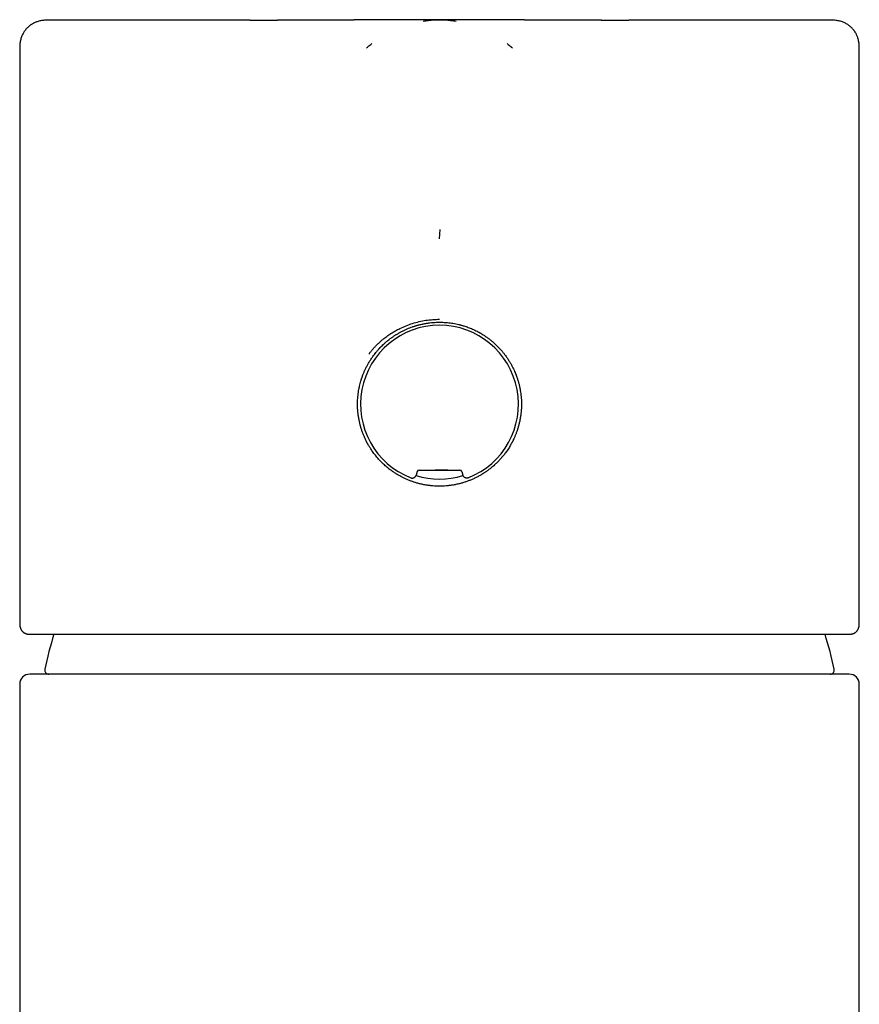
# Model space of a CAD drawing. Header units: millimetres. Extents: x 8 to 583, y 12 to 515.
# Tile 32 of 34: x 282 to 324, y 466 to 515. Entities that reach past the tile are written whole.
import ezdxf

# ---------------------------------------------------------------- set-up
doc = ezdxf.new("R2010")
doc.units = ezdxf.units.MM

msp = doc.modelspace()

# ---------------------------------------------------------------- linework, layer by layer
at = {"color": 7, "linetype": 'Continuous', "lineweight": 30}
for p, q in [((293.79, 514.818), (295.146, 514.818)), ((311.346, 514.818), (312.722, 514.818)), ((282.256, 513.318), (282.256, 484.643)), ((282.256, 513.318), (282.256, 513.318)), ((299.609, 513.428), (299.609, 513.427)), ((306.904, 513.427), (306.903, 513.428)), ((324.256, 484.643), (324.256, 513.318)), ((324.256, 513.318), (324.256, 513.318)), ((303.256, 503.88), (303.286, 504.347)), ((302.136, 492.238), (302.09, 492.065)), ((302.233, 492.312), (304.279, 492.312)), ((304.376, 492.238), (304.422, 492.065)), ((282.256, 484.64), (282.256, 484.643)), ((282.717, 484.112), (282.708, 484.112)), ((323.804, 484.112), (323.795, 484.112)), ((323.756, 482.112), (282.756, 482.112)), ((282.256, 481.612), (282.256, 322.112)), ((324.256, 322.112), (324.256, 481.612))]:
    msp.add_line(p, q, dxfattribs=at)
at = {"color": 7, "linetype": 'Continuous', "lineweight": 30, "flags": 128}
msp.add_lwpolyline([(303.042, 492.333), (303.256, 492.333), (303.516, 492.333), (303.665, 492.333)], dxfattribs=at)
at = {"color": 7, "linetype": 'Continuous', "lineweight": 30}
for centre, radius, start, end in [((303.256, 495.612), 3.95, 291.252, 248.748), ((303.256, 495.612), 3.75, 251.7933, 288.2068), ((303.256, 478.112), 20.196, 162.7172, 167.8752), ((303.256, 478.112), 20.196, 12.1248, 17.2838), ((282.756, 481.612), 0.5, 90, 180), ((283.706, 482.312), 0.2, 167.8752, 270), ((322.806, 482.312), 0.2, 270, 12.1248), ((323.756, 481.612), 0.5, 360, 90)]:
    msp.add_arc(centre, radius, start, end, dxfattribs=at)
for centre, major_axis in [((302.233, 492.212), (0.0609, -0.0794)), ((304.279, 492.212), (-0.0609, -0.0794))]:
    msp.add_ellipse(centre, major_axis=major_axis, ratio=0.999758, start_param=2.487211, end_param=3.795974, dxfattribs=at)
for points, knots in [([(283.757, 514.818), (283.723, 514.818), (283.653, 514.818), (283.549, 514.814), (283.446, 514.807), (283.349, 514.795), (283.259, 514.778), (283.175, 514.756), (283.1, 514.731), (283.035, 514.705), (282.978, 514.678), (282.927, 514.652), (282.881, 514.625), (282.84, 514.599), (282.803, 514.574), (282.768, 514.549), (282.733, 514.521), (282.695, 514.489), (282.655, 514.452), (282.613, 514.41), (282.57, 514.362), (282.526, 514.307), (282.483, 514.247), (282.441, 514.181), (282.401, 514.108), (282.364, 514.028), (282.332, 513.943), (282.305, 513.851), (282.284, 513.754), (282.269, 513.651), (282.261, 513.544), (282.256, 513.433), (282.256, 513.357), (282.256, 513.318)], [0, 0, 0, 0, 0.041499, 0.086217, 0.128594, 0.168641, 0.206431, 0.242073, 0.275559, 0.302983, 0.328597, 0.352355, 0.374222, 0.394172, 0.412183, 0.428878, 0.447238, 0.46765, 0.49012, 0.514636, 0.54114, 0.569612, 0.600027, 0.632346, 0.666516, 0.702469, 0.740114, 0.779323, 0.820029, 0.862386, 0.906502, 0.952398, 1, 1, 1, 1]), ([(293.79, 514.818), (293.664, 514.818), (293.41, 514.818), (293.037, 514.818), (292.669, 514.818), (292.306, 514.818), (291.951, 514.818), (291.603, 514.818), (291.262, 514.818), (290.927, 514.818), (290.596, 514.818), (290.269, 514.818), (289.948, 514.818), (289.633, 514.818), (289.326, 514.818), (289.026, 514.818), (288.733, 514.818), (288.448, 514.818), (288.17, 514.818), (287.9, 514.818), (287.639, 514.818), (287.384, 514.818), (287.139, 514.818), (286.903, 514.818), (286.676, 514.818), (286.456, 514.818), (286.244, 514.818), (286.038, 514.818), (285.839, 514.818), (285.65, 514.818), (285.469, 514.818), (285.297, 514.818), (285.134, 514.818), (284.981, 514.818), (284.836, 514.818), (284.7, 514.818), (284.573, 514.818), (284.456, 514.818), (284.347, 514.818), (284.249, 514.818), (284.159, 514.818), (284.079, 514.818), (284.006, 514.818), (283.943, 514.818), (283.888, 514.818), (283.843, 514.818), (283.807, 514.818), (283.78, 514.818), (283.763, 514.818), (283.756, 514.818), (283.757, 514.818), (283.757, 514.818)], [0, 0, 0, 0, 0.021031, 0.042036, 0.063025, 0.084009, 0.104998, 0.125628, 0.146283, 0.166972, 0.187627, 0.208649, 0.229626, 0.250569, 0.271488, 0.292394, 0.313297, 0.334209, 0.355035, 0.375836, 0.396622, 0.417403, 0.438189, 0.458618, 0.479072, 0.49956, 0.520008, 0.540821, 0.56159, 0.582327, 0.603042, 0.623744, 0.644445, 0.665153, 0.685767, 0.706357, 0.726935, 0.74751, 0.768092, 0.788323, 0.808579, 0.82887, 0.84911, 0.869713, 0.890275, 0.910807, 0.931318, 0.95182, 0.97232, 0.99283, 1, 1, 1, 1]), ([(311.352, 514.818), (311.327, 514.818), (311.279, 514.818), (311.211, 514.818), (311.15, 514.818), (311.096, 514.818), (311.049, 514.818), (311.01, 514.818), (310.978, 514.818), (310.953, 514.818), (310.932, 514.818), (310.911, 514.818), (310.89, 514.818), (310.867, 514.818), (310.834, 514.818), (310.792, 514.818), (310.742, 514.818), (310.696, 514.818), (310.651, 514.818), (310.609, 514.818), (310.57, 514.818), (310.53, 514.818), (310.487, 514.818), (310.44, 514.818), (310.392, 514.818), (310.346, 514.818), (310.302, 514.819), (310.26, 514.819), (310.218, 514.819), (310.178, 514.819), (310.142, 514.819), (310.108, 514.819), (310.075, 514.819), (310.038, 514.819), (309.999, 514.819), (309.957, 514.819), (309.917, 514.819), (309.88, 514.819), (309.847, 514.819), (309.815, 514.819), (309.783, 514.819), (309.749, 514.819), (309.711, 514.819), (309.671, 514.819), (309.62, 514.819), (309.562, 514.819), (309.499, 514.819), (309.44, 514.82), (309.383, 514.82), (309.322, 514.82), (309.245, 514.82), (309.152, 514.82), (309.049, 514.82), (308.95, 514.821), (308.855, 514.821), (308.762, 514.821), (308.686, 514.821), (308.627, 514.821), (308.586, 514.822), (308.545, 514.822), (308.505, 514.822), (308.459, 514.822), (308.416, 514.822), (308.377, 514.822), (308.349, 514.822), (308.325, 514.822), (308.302, 514.823), (308.278, 514.823), (308.252, 514.823), (308.226, 514.823), (308.202, 514.823), (308.182, 514.823), (308.164, 514.823), (308.148, 514.823), (308.131, 514.823), (308.111, 514.823), (308.087, 514.823), (308.06, 514.823), (308.034, 514.823), (308.012, 514.824), (307.994, 514.824), (307.976, 514.824), (307.956, 514.824), (307.933, 514.824), (307.905, 514.824), (307.876, 514.824), (307.848, 514.824), (307.821, 514.824), (307.796, 514.824), (307.773, 514.824), (307.752, 514.825), (307.731, 514.825), (307.707, 514.825), (307.68, 514.825), (307.655, 514.825), (307.632, 514.825), (307.609, 514.825), (307.581, 514.825), (307.551, 514.825), (307.52, 514.826), (307.493, 514.826), (307.471, 514.826), (307.451, 514.826), (307.431, 514.826), (307.408, 514.826), (307.381, 514.826), (307.355, 514.826), (307.33, 514.826), (307.31, 514.826), (307.291, 514.827), (307.273, 514.827), (307.254, 514.827), (307.233, 514.827), (307.211, 514.827), (307.191, 514.827), (307.173, 514.827), (307.157, 514.827), (307.136, 514.827), (307.107, 514.827), (307.075, 514.828), (307.046, 514.828), (307.021, 514.828), (307, 514.828), (306.98, 514.828), (306.958, 514.828), (306.934, 514.828), (306.907, 514.828), (306.879, 514.828), (306.852, 514.829), (306.825, 514.829), (306.796, 514.829), (306.769, 514.829), (306.747, 514.829), (306.729, 514.829), (306.711, 514.829), (306.69, 514.829), (306.666, 514.829), (306.642, 514.83), (306.621, 514.83), (306.602, 514.83), (306.584, 514.83), (306.556, 514.83), (306.52, 514.83), (306.473, 514.83), (306.422, 514.831), (306.37, 514.831), (306.318, 514.831), (306.265, 514.831), (306.221, 514.832), (306.186, 514.832), (306.161, 514.832), (306.134, 514.832), (306.105, 514.832), (306.078, 514.832), (306.055, 514.833), (306.031, 514.833), (306.004, 514.833), (305.977, 514.833), (305.953, 514.833), (305.924, 514.833), (305.888, 514.833), (305.846, 514.834), (305.804, 514.834), (305.763, 514.834), (305.721, 514.834), (305.68, 514.834), (305.639, 514.835), (305.596, 514.835), (305.552, 514.835), (305.51, 514.835), (305.464, 514.835), (305.416, 514.836), (305.365, 514.836), (305.315, 514.836), (305.264, 514.836), (305.21, 514.837), (305.156, 514.837), (305.092, 514.837), (305.018, 514.837), (304.928, 514.838), (304.835, 514.838), (304.757, 514.838), (304.697, 514.839), (304.656, 514.839), (304.619, 514.839), (304.587, 514.839), (304.557, 514.839), (304.527, 514.839), (304.493, 514.839), (304.451, 514.839), (304.402, 514.84), (304.348, 514.84), (304.288, 514.84), (304.227, 514.84), (304.169, 514.84), (304.116, 514.84), (304.063, 514.84), (304.012, 514.841), (303.964, 514.841), (303.921, 514.841), (303.881, 514.841), (303.838, 514.841), (303.786, 514.841), (303.721, 514.841), (303.646, 514.841), (303.569, 514.841), (303.49, 514.841), (303.414, 514.841), (303.337, 514.841), (303.243, 514.841), (303.135, 514.841), (303.014, 514.841), (302.898, 514.841), (302.805, 514.841), (302.734, 514.841), (302.686, 514.841), (302.643, 514.841), (302.606, 514.841), (302.576, 514.841), (302.546, 514.841), (302.513, 514.841), (302.472, 514.841), (302.425, 514.84), (302.371, 514.84), (302.315, 514.84), (302.257, 514.84), (302.197, 514.84), (302.133, 514.84), (302.064, 514.84), (301.992, 514.839), (301.921, 514.839), (301.852, 514.839), (301.788, 514.839), (301.73, 514.838), (301.678, 514.838), (301.637, 514.838), (301.606, 514.838), (301.583, 514.838), (301.559, 514.838), (301.532, 514.838), (301.5, 514.838), (301.468, 514.837), (301.436, 514.837), (301.399, 514.837), (301.358, 514.837), (301.315, 514.837), (301.281, 514.837), (301.255, 514.837), (301.232, 514.836), (301.206, 514.836), (301.17, 514.836), (301.127, 514.836), (301.081, 514.836), (301.04, 514.836), (301.003, 514.835), (300.968, 514.835), (300.931, 514.835), (300.889, 514.835), (300.845, 514.835), (300.801, 514.834), (300.757, 514.834), (300.715, 514.834), (300.679, 514.834), (300.648, 514.834), (300.62, 514.834), (300.592, 514.833), (300.567, 514.833), (300.542, 514.833), (300.515, 514.833), (300.487, 514.833), (300.46, 514.833), (300.436, 514.833), (300.41, 514.832), (300.382, 514.832), (300.353, 514.832), (300.326, 514.832), (300.301, 514.832), (300.275, 514.832), (300.245, 514.832), (300.218, 514.832), (300.196, 514.831), (300.178, 514.831), (300.158, 514.831), (300.135, 514.831), (300.11, 514.831), (300.085, 514.831), (300.06, 514.831), (300.032, 514.831), (299.999, 514.83), (299.964, 514.83), (299.93, 514.83), (299.899, 514.83), (299.868, 514.83), (299.838, 514.83), (299.808, 514.829), (299.781, 514.829), (299.757, 514.829), (299.733, 514.829), (299.706, 514.829), (299.681, 514.829), (299.66, 514.829), (299.644, 514.829), (299.63, 514.829), (299.612, 514.828), (299.59, 514.828), (299.564, 514.828), (299.537, 514.828), (299.511, 514.828), (299.488, 514.828), (299.465, 514.828), (299.442, 514.828), (299.415, 514.828), (299.39, 514.827), (299.368, 514.827), (299.35, 514.827), (299.331, 514.827), (299.307, 514.827), (299.28, 514.827), (299.254, 514.827), (299.228, 514.827), (299.204, 514.827), (299.179, 514.826), (299.155, 514.826), (299.128, 514.826), (299.099, 514.826), (299.071, 514.826), (299.048, 514.826), (299.026, 514.826), (299.002, 514.826), (298.976, 514.826), (298.952, 514.825), (298.932, 514.825), (298.913, 514.825), (298.891, 514.825), (298.866, 514.825), (298.839, 514.825), (298.813, 514.825), (298.79, 514.825), (298.769, 514.825), (298.748, 514.825), (298.725, 514.825), (298.7, 514.824), (298.676, 514.824), (298.655, 514.824), (298.638, 514.824), (298.618, 514.824), (298.592, 514.824), (298.56, 514.824), (298.527, 514.824), (298.497, 514.824), (298.472, 514.824), (298.448, 514.823), (298.422, 514.823), (298.394, 514.823), (298.367, 514.823), (298.344, 514.823), (298.322, 514.823), (298.303, 514.823), (298.282, 514.823), (298.257, 514.823), (298.228, 514.823), (298.199, 514.823), (298.174, 514.822), (298.153, 514.822), (298.134, 514.822), (298.114, 514.822), (298.09, 514.822), (298.061, 514.822), (298.03, 514.822), (298, 514.822), (297.962, 514.822), (297.914, 514.822), (297.851, 514.821), (297.781, 514.821), (297.707, 514.821), (297.638, 514.821), (297.574, 514.821), (297.515, 514.821), (297.455, 514.82), (297.396, 514.82), (297.333, 514.82), (297.27, 514.82), (297.205, 514.82), (297.142, 514.82), (297.081, 514.82), (297.023, 514.82), (296.97, 514.819), (296.924, 514.819), (296.883, 514.819), (296.844, 514.819), (296.803, 514.819), (296.759, 514.819), (296.714, 514.819), (296.672, 514.819), (296.634, 514.819), (296.6, 514.819), (296.566, 514.819), (296.533, 514.819), (296.498, 514.819), (296.462, 514.819), (296.423, 514.819), (296.374, 514.819), (296.317, 514.819), (296.256, 514.819), (296.2, 514.819), (296.153, 514.818), (296.107, 514.818), (296.061, 514.818), (296.011, 514.818), (295.962, 514.818), (295.916, 514.818), (295.869, 514.818), (295.82, 514.818), (295.764, 514.818), (295.709, 514.818), (295.654, 514.818), (295.611, 514.818), (295.58, 514.818), (295.558, 514.818), (295.532, 514.818), (295.5, 514.818), (295.459, 514.818), (295.41, 514.818), (295.354, 514.818), (295.291, 514.818), (295.22, 514.818), (295.171, 514.818), (295.146, 514.818)], [0, 0, 0, 0, 0.005139, 0.009763, 0.013875, 0.017477, 0.020571, 0.02316, 0.025249, 0.026727, 0.027965, 0.02926, 0.030618, 0.032039, 0.033522, 0.036838, 0.039949, 0.042796, 0.045551, 0.048293, 0.050619, 0.052996, 0.055642, 0.058685, 0.061788, 0.064776, 0.067288, 0.069952, 0.072625, 0.075208, 0.077416, 0.079333, 0.081453, 0.083682, 0.086139, 0.088827, 0.091436, 0.093636, 0.095756, 0.097666, 0.099585, 0.101627, 0.104061, 0.106599, 0.109129, 0.113582, 0.117439, 0.120959, 0.124485, 0.12811, 0.132351, 0.138891, 0.145317, 0.151562, 0.157296, 0.163041, 0.168852, 0.17143, 0.174022, 0.176615, 0.179039, 0.181548, 0.185096, 0.187093, 0.18876, 0.190229, 0.191621, 0.193003, 0.194678, 0.196392, 0.197891, 0.199093, 0.200189, 0.201208, 0.202172, 0.203368, 0.204882, 0.206653, 0.208344, 0.20965, 0.210705, 0.211821, 0.213012, 0.214419, 0.216127, 0.218066, 0.219831, 0.221359, 0.223029, 0.224488, 0.225772, 0.226889, 0.228406, 0.230247, 0.231835, 0.23305, 0.234476, 0.236225, 0.238155, 0.240097, 0.241843, 0.243246, 0.244203, 0.245444, 0.246966, 0.248535, 0.250384, 0.251877, 0.253111, 0.254243, 0.255275, 0.256479, 0.257727, 0.259201, 0.260516, 0.261574, 0.262433, 0.263533, 0.265522, 0.26771, 0.269505, 0.270914, 0.272192, 0.273445, 0.274717, 0.27618, 0.278002, 0.279682, 0.281222, 0.28306, 0.284779, 0.286541, 0.287931, 0.288938, 0.289896, 0.291203, 0.292813, 0.294325, 0.295647, 0.296783, 0.297863, 0.298961, 0.301825, 0.304573, 0.307691, 0.311157, 0.314175, 0.317338, 0.320917, 0.322281, 0.323711, 0.325479, 0.327413, 0.329034, 0.330351, 0.331752, 0.333446, 0.335225, 0.336709, 0.337924, 0.340482, 0.343425, 0.345603, 0.348136, 0.35094, 0.353275, 0.355678, 0.358419, 0.361087, 0.363645, 0.36617, 0.369357, 0.372458, 0.375432, 0.37846, 0.381817, 0.385205, 0.388289, 0.393359, 0.398793, 0.404517, 0.410326, 0.412921, 0.41545, 0.417705, 0.419669, 0.421346, 0.423043, 0.425037, 0.427607, 0.430543, 0.433843, 0.437508, 0.441274, 0.44477, 0.447995, 0.450948, 0.454279, 0.457194, 0.459789, 0.462099, 0.464325, 0.467617, 0.471498, 0.475967, 0.481025, 0.485412, 0.490115, 0.494769, 0.4993, 0.506938, 0.514214, 0.521136, 0.52771, 0.530962, 0.533875, 0.536432, 0.538632, 0.540475, 0.541993, 0.544007, 0.546427, 0.549254, 0.552492, 0.556186, 0.559446, 0.563025, 0.566925, 0.57115, 0.575448, 0.579869, 0.584074, 0.587944, 0.591476, 0.594657, 0.597385, 0.59892, 0.600241, 0.601541, 0.603355, 0.605163, 0.607208, 0.609174, 0.611041, 0.613977, 0.616611, 0.618913, 0.620113, 0.621422, 0.623026, 0.624925, 0.627973, 0.630781, 0.633288, 0.635493, 0.637518, 0.639701, 0.642212, 0.645164, 0.647655, 0.650314, 0.653168, 0.655371, 0.656911, 0.658798, 0.660597, 0.662053, 0.663411, 0.665075, 0.666995, 0.668666, 0.67001, 0.671466, 0.673278, 0.675233, 0.676861, 0.678213, 0.679802, 0.681767, 0.683611, 0.684894, 0.685743, 0.686942, 0.688509, 0.69013, 0.691529, 0.693042, 0.694693, 0.696707, 0.699129, 0.701156, 0.703054, 0.704934, 0.706809, 0.70867, 0.710498, 0.711723, 0.713187, 0.714892, 0.716599, 0.71792, 0.718689, 0.719538, 0.720648, 0.722021, 0.723479, 0.725485, 0.72704, 0.728401, 0.729747, 0.731139, 0.732813, 0.734648, 0.735845, 0.736811, 0.737958, 0.73945, 0.741246, 0.742925, 0.744379, 0.745962, 0.747439, 0.748891, 0.750518, 0.752459, 0.754264, 0.755642, 0.756792, 0.7583, 0.760085, 0.761611, 0.762785, 0.763824, 0.765089, 0.766833, 0.768549, 0.77014, 0.771569, 0.772813, 0.774109, 0.775467, 0.777122, 0.778691, 0.779959, 0.780937, 0.781931, 0.783732, 0.785766, 0.787859, 0.789794, 0.791346, 0.792613, 0.794228, 0.796102, 0.797793, 0.799238, 0.800526, 0.801713, 0.802886, 0.804421, 0.806361, 0.808253, 0.809792, 0.811022, 0.812177, 0.81338, 0.814773, 0.816593, 0.818718, 0.820604, 0.822193, 0.825723, 0.829479, 0.834046, 0.838717, 0.843189, 0.846937, 0.850635, 0.854307, 0.857966, 0.861755, 0.865947, 0.869837, 0.873752, 0.877714, 0.881281, 0.884483, 0.887635, 0.889804, 0.892192, 0.894826, 0.897604, 0.900392, 0.903128, 0.905437, 0.907516, 0.909573, 0.911667, 0.913806, 0.916006, 0.918368, 0.921113, 0.925163, 0.929089, 0.932538, 0.93548, 0.938022, 0.940991, 0.944129, 0.947326, 0.950233, 0.952707, 0.956151, 0.959451, 0.963153, 0.966523, 0.96984, 0.971124, 0.972438, 0.97404, 0.975985, 0.978748, 0.982004, 0.985754, 0.990002, 0.994749, 1, 1, 1, 1]), ([(303.256, 514.821), (303.164, 514.819), (302.978, 514.816), (302.705, 514.795), (302.525, 514.77), (302.439, 514.758)], [0, 0, 0, 0, 0.336641, 0.680114, 1, 1, 1, 1]), ([(304.088, 514.756), (303.997, 514.769), (303.812, 514.795), (303.534, 514.816), (303.348, 514.819), (303.256, 514.821)], [0, 0, 0, 0, 0.332036, 0.669374, 1, 1, 1, 1]), ([(322.755, 514.818), (322.755, 514.818), (322.756, 514.818), (322.75, 514.818), (322.737, 514.818), (322.716, 514.818), (322.687, 514.818), (322.651, 514.818), (322.607, 514.818), (322.556, 514.818), (322.497, 514.818), (322.432, 514.818), (322.359, 514.818), (322.279, 514.818), (322.192, 514.818), (322.099, 514.818), (321.999, 514.818), (321.893, 514.818), (321.779, 514.818), (321.657, 514.818), (321.528, 514.818), (321.393, 514.818), (321.25, 514.818), (321.101, 514.818), (320.945, 514.818), (320.783, 514.818), (320.614, 514.818), (320.439, 514.818), (320.258, 514.818), (320.071, 514.818), (319.878, 514.818), (319.681, 514.818), (319.478, 514.818), (319.27, 514.818), (319.043, 514.818), (318.797, 514.818), (318.529, 514.818), (318.253, 514.818), (317.97, 514.818), (317.68, 514.818), (317.397, 514.818), (317.124, 514.818), (316.86, 514.818), (316.592, 514.818), (316.318, 514.818), (316.041, 514.818), (315.761, 514.818), (315.478, 514.818), (315.191, 514.818), (314.882, 514.818), (314.55, 514.818), (314.195, 514.818), (313.835, 514.818), (313.469, 514.818), (313.099, 514.818), (312.848, 514.818), (312.722, 514.818)], [0, 0, 0, 0, 0.005541, 0.024071, 0.042571, 0.061048, 0.079508, 0.09796, 0.11641, 0.134865, 0.153233, 0.17158, 0.189913, 0.208239, 0.226566, 0.244571, 0.26259, 0.280629, 0.298633, 0.316965, 0.335265, 0.353538, 0.371793, 0.390037, 0.408275, 0.426517, 0.444661, 0.46279, 0.480911, 0.49903, 0.517155, 0.534967, 0.552796, 0.57065, 0.588433, 0.609561, 0.630654, 0.651724, 0.672781, 0.693835, 0.714898, 0.732804, 0.750704, 0.768605, 0.786514, 0.804437, 0.82206, 0.839709, 0.857391, 0.874937, 0.895794, 0.916632, 0.937462, 0.958293, 0.979136, 1, 1, 1, 1]), ([(324.256, 513.318), (324.256, 513.356), (324.256, 513.431), (324.252, 513.54), (324.244, 513.643), (324.23, 513.739), (324.212, 513.83), (324.19, 513.914), (324.164, 513.988), (324.137, 514.053), (324.11, 514.109), (324.082, 514.16), (324.055, 514.206), (324.029, 514.247), (324.003, 514.283), (323.978, 514.318), (323.949, 514.353), (323.917, 514.391), (323.879, 514.43), (323.836, 514.472), (323.788, 514.514), (323.733, 514.557), (323.673, 514.6), (323.606, 514.641), (323.532, 514.68), (323.452, 514.715), (323.366, 514.747), (323.275, 514.773), (323.177, 514.793), (323.075, 514.806), (322.968, 514.814), (322.861, 514.818), (322.789, 514.818), (322.755, 514.818)], [0, 0, 0, 0, 0.046986, 0.091719, 0.134119, 0.174195, 0.212019, 0.247697, 0.281216, 0.308668, 0.334306, 0.358087, 0.379976, 0.399943, 0.41797, 0.434672, 0.453032, 0.473443, 0.495909, 0.520416, 0.546905, 0.575355, 0.605742, 0.638027, 0.672159, 0.708068, 0.745667, 0.784827, 0.825485, 0.867798, 0.911877, 0.957744, 1, 1, 1, 1]), ([(299.609, 513.428), (299.662, 513.475), (299.746, 513.549), (299.834, 513.618), (299.867, 513.643)], [0, 0, 0, 0, 0.635058, 1, 1, 1, 1]), ([(306.646, 513.643), (306.678, 513.618), (306.766, 513.549), (306.85, 513.475), (306.903, 513.428)], [0, 0, 0, 0, 0.3649765, 1, 1, 1, 1]), ([(299.726, 498.115), (299.757, 498.156), (299.82, 498.241), (299.922, 498.365), (300.033, 498.49), (300.154, 498.613), (300.284, 498.735), (300.438, 498.868), (300.619, 499.008), (300.828, 499.15), (301.047, 499.283), (301.3, 499.415), (301.587, 499.541), (301.908, 499.655), (302.239, 499.745), (302.576, 499.81), (302.916, 499.851), (303.143, 499.856), (303.256, 499.858)], [0, 0, 0, 0, 0.037843, 0.077172, 0.117963, 0.160199, 0.203863, 0.248945, 0.310157, 0.372374, 0.435558, 0.499717, 0.582979, 0.666505, 0.750721, 0.834568, 0.917382, 1, 1, 1, 1]), ([(299.923, 497.999), (299.947, 498.032), (299.997, 498.1), (300.076, 498.2), (300.161, 498.302), (300.248, 498.399), (300.337, 498.491), (300.402, 498.555), (300.445, 498.596), (300.463, 498.613), (300.482, 498.63), (300.5, 498.648), (300.519, 498.665), (300.539, 498.682), (300.558, 498.699), (300.592, 498.729), (300.644, 498.772), (300.716, 498.831), (300.785, 498.884), (300.848, 498.93), (300.902, 498.969), (300.957, 499.006), (301.01, 499.042), (301.06, 499.074), (301.112, 499.106), (301.164, 499.138), (301.216, 499.168), (301.269, 499.198), (301.323, 499.227), (301.402, 499.269), (301.508, 499.321), (301.64, 499.381), (301.77, 499.434), (301.872, 499.472), (301.948, 499.498), (301.997, 499.514), (302.046, 499.529), (302.094, 499.544), (302.142, 499.558), (302.19, 499.571), (302.237, 499.583), (302.322, 499.604), (302.445, 499.632), (302.608, 499.661), (302.771, 499.684), (302.933, 499.7), (303.095, 499.71), (303.202, 499.711), (303.256, 499.712)], [0, 0, 0, 0, 0.031746, 0.064543, 0.098393, 0.133297, 0.164887, 0.197295, 0.203757, 0.210251, 0.216777, 0.223334, 0.229923, 0.236544, 0.243196, 0.24988, 0.27159, 0.2956, 0.321913, 0.338497, 0.35588, 0.374064, 0.389537, 0.405243, 0.420949, 0.436657, 0.452366, 0.468077, 0.483788, 0.499501, 0.537901, 0.575186, 0.61136, 0.646424, 0.659897, 0.673199, 0.68633, 0.699291, 0.712081, 0.724702, 0.737152, 0.749433, 0.792109, 0.834397, 0.876313, 0.917873, 0.959096, 1, 1, 1, 1]), ([(303.256, 499.712), (303.264, 499.712), (303.279, 499.712), (303.302, 499.711), (303.324, 499.711), (303.347, 499.711), (303.37, 499.71), (303.394, 499.709), (303.452, 499.707), (303.543, 499.702), (303.665, 499.692), (303.793, 499.677), (303.931, 499.657), (304.078, 499.629), (304.183, 499.606), (304.245, 499.591), (304.263, 499.586), (304.282, 499.581), (304.3, 499.576), (304.32, 499.571), (304.339, 499.566), (304.371, 499.557), (304.415, 499.545), (304.488, 499.523), (304.58, 499.493), (304.689, 499.454), (304.797, 499.412), (304.906, 499.366), (305.019, 499.314), (305.106, 499.271), (305.167, 499.239), (305.201, 499.221), (305.234, 499.203), (305.267, 499.185), (305.3, 499.166), (305.333, 499.147), (305.366, 499.128), (305.421, 499.094), (305.499, 499.045), (305.604, 498.974), (305.713, 498.895), (305.825, 498.808), (305.923, 498.727), (306.007, 498.652), (306.079, 498.586), (306.147, 498.52), (306.213, 498.453), (306.276, 498.385), (306.348, 498.305), (306.427, 498.212), (306.511, 498.106), (306.564, 498.034), (306.59, 497.998)], [0, 0, 0, 0, 0.005763, 0.011556, 0.017375, 0.023218, 0.029087, 0.034981, 0.040901, 0.073914, 0.10405, 0.134814, 0.172265, 0.210625, 0.249905, 0.254676, 0.25952, 0.264442, 0.26944, 0.274516, 0.279669, 0.284898, 0.299678, 0.315041, 0.343926, 0.374676, 0.403708, 0.434228, 0.466236, 0.499735, 0.50955, 0.519365, 0.529179, 0.538995, 0.54881, 0.558627, 0.568443, 0.57826, 0.609116, 0.639852, 0.676368, 0.713001, 0.749752, 0.77512, 0.800071, 0.824608, 0.84873, 0.872438, 0.895733, 0.931504, 0.966259, 1, 1, 1, 1]), ([(303.256, 491.512), (303.2, 491.512), (303.086, 491.514), (302.915, 491.525), (302.74, 491.543), (302.563, 491.569), (302.384, 491.604), (302.214, 491.645), (302.052, 491.691), (301.899, 491.742), (301.746, 491.799), (301.599, 491.86), (301.459, 491.925), (301.332, 491.991), (301.245, 492.039), (301.198, 492.066), (301.185, 492.073), (301.172, 492.081), (301.159, 492.089), (301.146, 492.097), (301.133, 492.104), (301.106, 492.121), (301.064, 492.147), (301.003, 492.186), (300.937, 492.23), (300.864, 492.281), (300.786, 492.339), (300.706, 492.401), (300.625, 492.467), (300.544, 492.536), (300.478, 492.596), (300.428, 492.643), (300.394, 492.676), (300.359, 492.71), (300.324, 492.745), (300.289, 492.782), (300.236, 492.838), (300.168, 492.914), (300.087, 493.01), (300.012, 493.104), (299.943, 493.196), (299.88, 493.285), (299.824, 493.368), (299.775, 493.445), (299.732, 493.516), (299.689, 493.59), (299.658, 493.645), (299.639, 493.681), (299.633, 493.692), (299.628, 493.703), (299.622, 493.713), (299.617, 493.723), (299.587, 493.782), (299.535, 493.888), (299.466, 494.045), (299.405, 494.202), (299.351, 494.36), (299.303, 494.519), (299.263, 494.677), (299.227, 494.843), (299.198, 495.018), (299.175, 495.2), (299.161, 495.38), (299.155, 495.558), (299.157, 495.733), (299.165, 495.899), (299.179, 496.057), (299.199, 496.207), (299.224, 496.36), (299.254, 496.508), (299.289, 496.651), (299.318, 496.754), (299.339, 496.823), (299.351, 496.86), (299.362, 496.896), (299.374, 496.932), (299.387, 496.968), (299.412, 497.038), (299.452, 497.142), (299.51, 497.281), (299.577, 497.423), (299.65, 497.566), (299.733, 497.71), (299.823, 497.856), (299.889, 497.951), (299.923, 497.999)], [0, 0, 0, 0, 0.018713, 0.037804, 0.057272, 0.077121, 0.097351, 0.117965, 0.135577, 0.153462, 0.171619, 0.19005, 0.206496, 0.223155, 0.237991, 0.239666, 0.241344, 0.243024, 0.244706, 0.24639, 0.248076, 0.249764, 0.256805, 0.264798, 0.273746, 0.283646, 0.2945, 0.306307, 0.317486, 0.329403, 0.342058, 0.347232, 0.35252, 0.357922, 0.363437, 0.369067, 0.374811, 0.389404, 0.403396, 0.416789, 0.429581, 0.441773, 0.453365, 0.463069, 0.472308, 0.481083, 0.491954, 0.493318, 0.494668, 0.496004, 0.497326, 0.498634, 0.499928, 0.519179, 0.538208, 0.557013, 0.575597, 0.59396, 0.612103, 0.630026, 0.650662, 0.671001, 0.691048, 0.710802, 0.730267, 0.749444, 0.766019, 0.782894, 0.80007, 0.817547, 0.833178, 0.849045, 0.85324, 0.85745, 0.861677, 0.865921, 0.87018, 0.874456, 0.890677, 0.907469, 0.924831, 0.942765, 0.961271, 0.980349, 1, 1, 1, 1]), ([(306.59, 497.998), (306.623, 497.951), (306.687, 497.858), (306.776, 497.716), (306.857, 497.575), (306.926, 497.441), (306.987, 497.313), (307.027, 497.222), (307.052, 497.161), (307.065, 497.13), (307.077, 497.099), (307.089, 497.069), (307.1, 497.038), (307.127, 496.965), (307.166, 496.848), (307.213, 496.688), (307.253, 496.529), (307.286, 496.372), (307.312, 496.217), (307.332, 496.064), (307.347, 495.905), (307.355, 495.738), (307.357, 495.561), (307.351, 495.382), (307.337, 495.201), (307.314, 495.019), (307.285, 494.845), (307.25, 494.68), (307.211, 494.525), (307.165, 494.37), (307.114, 494.221), (307.06, 494.079), (307.005, 493.95), (306.964, 493.861), (306.94, 493.812), (306.932, 493.797), (306.925, 493.781), (306.917, 493.766), (306.909, 493.751), (306.89, 493.712), (306.856, 493.649), (306.806, 493.559), (306.75, 493.465), (306.686, 493.365), (306.623, 493.271), (306.56, 493.183), (306.499, 493.103), (306.448, 493.038), (306.407, 492.989), (306.38, 492.956), (306.351, 492.923), (306.322, 492.889), (306.292, 492.856), (306.239, 492.798), (306.163, 492.719), (306.065, 492.624), (305.97, 492.538), (305.879, 492.46), (305.792, 492.389), (305.713, 492.329), (305.641, 492.277), (305.578, 492.232), (305.525, 492.196), (305.481, 492.168), (305.455, 492.152), (305.439, 492.141), (305.432, 492.137), (305.425, 492.132), (305.418, 492.128), (305.411, 492.124), (305.404, 492.119), (305.349, 492.086), (305.245, 492.025), (305.089, 491.943), (304.933, 491.869), (304.776, 491.803), (304.619, 491.744), (304.463, 491.692), (304.298, 491.645), (304.126, 491.604), (303.947, 491.569), (303.771, 491.543), (303.596, 491.525), (303.425, 491.514), (303.312, 491.512), (303.256, 491.512)], [0, 0, 0, 0, 0.019209, 0.037865, 0.055969, 0.073521, 0.088511, 0.103073, 0.106817, 0.110532, 0.114217, 0.117873, 0.121499, 0.125097, 0.143994, 0.16253, 0.180705, 0.19852, 0.215976, 0.233075, 0.249817, 0.269169, 0.288784, 0.308666, 0.328816, 0.349236, 0.369927, 0.387519, 0.405304, 0.423284, 0.44146, 0.457617, 0.473926, 0.488405, 0.49031, 0.492217, 0.494126, 0.496037, 0.49795, 0.499865, 0.510451, 0.52189, 0.534184, 0.547332, 0.561334, 0.572145, 0.583415, 0.595145, 0.599879, 0.604684, 0.60956, 0.614507, 0.619525, 0.624614, 0.640812, 0.656077, 0.670409, 0.683807, 0.696271, 0.707802, 0.717176, 0.725828, 0.733757, 0.738594, 0.743116, 0.744088, 0.745044, 0.745984, 0.746908, 0.747817, 0.748709, 0.749586, 0.769442, 0.788993, 0.808238, 0.827179, 0.845816, 0.864149, 0.88218, 0.902835, 0.92308, 0.942918, 0.962349, 0.981376, 1, 1, 1, 1]), ([(301.824, 491.93), (301.835, 491.927), (301.856, 491.92), (301.89, 491.916), (301.924, 491.918), (301.957, 491.925), (301.988, 491.938), (302.017, 491.956), (302.042, 491.978), (302.063, 492.004), (302.08, 492.033), (302.087, 492.054), (302.09, 492.065)], [0, 0, 0, 0, 0.100422, 0.200845, 0.301268, 0.401691, 0.502094, 0.602497, 0.702888, 0.803279, 0.90164, 1, 1, 1, 1]), ([(304.688, 491.93), (304.677, 491.927), (304.656, 491.92), (304.622, 491.916), (304.588, 491.918), (304.555, 491.925), (304.524, 491.938), (304.495, 491.956), (304.47, 491.978), (304.449, 492.004), (304.432, 492.033), (304.426, 492.054), (304.422, 492.065)], [0, 0, 0, 0, 0.1004224, 0.2008446, 0.301268, 0.4016914, 0.5020942, 0.6024971, 0.7028882, 0.8032794, 0.9016396, 1, 1, 1, 1]), ([(282.256, 484.64), (282.256, 484.635), (282.256, 484.625), (282.257, 484.61), (282.257, 484.596), (282.258, 484.585), (282.259, 484.574), (282.26, 484.562), (282.261, 484.55), (282.262, 484.54), (282.264, 484.529), (282.266, 484.517), (282.268, 484.502), (282.271, 484.487), (282.274, 484.474), (282.277, 484.463), (282.28, 484.452), (282.283, 484.441), (282.288, 484.428), (282.293, 484.413), (282.298, 484.399), (282.304, 484.385), (282.311, 484.371), (282.32, 484.352), (282.332, 484.331), (282.346, 484.308), (282.362, 484.287), (282.377, 484.268), (282.392, 484.251), (282.407, 484.237), (282.422, 484.222), (282.438, 484.209), (282.452, 484.198), (282.469, 484.186), (282.491, 484.172), (282.515, 484.159), (282.54, 484.148), (282.566, 484.138), (282.593, 484.129), (282.621, 484.122), (282.65, 484.116), (282.674, 484.113), (282.688, 484.113), (282.693, 484.113)], [0, 0, 0, 0, 0.026509, 0.060121, 0.088172, 0.110647, 0.127535, 0.153868, 0.179605, 0.19765, 0.217439, 0.240494, 0.266838, 0.295793, 0.317516, 0.336031, 0.352043, 0.369958, 0.390545, 0.413229, 0.437339, 0.45761, 0.476759, 0.500096, 0.535829, 0.56785, 0.597223, 0.625421, 0.652439, 0.678367, 0.704222, 0.719484, 0.735104, 0.751902, 0.770065, 0.790172, 0.813197, 0.83939, 0.868911, 0.901876, 0.938364, 0.978436, 1, 1, 1, 1]), ([(323.804, 484.112), (323.81, 484.112), (323.821, 484.112), (323.839, 484.114), (323.856, 484.116), (323.871, 484.118), (323.884, 484.121), (323.897, 484.124), (323.909, 484.127), (323.92, 484.13), (323.932, 484.133), (323.946, 484.138), (323.963, 484.144), (323.983, 484.153), (324.004, 484.163), (324.023, 484.174), (324.039, 484.184), (324.051, 484.192), (324.059, 484.198), (324.071, 484.206), (324.086, 484.219), (324.104, 484.235), (324.12, 484.251), (324.137, 484.27), (324.155, 484.293), (324.171, 484.316), (324.186, 484.34), (324.197, 484.361), (324.207, 484.383), (324.216, 484.404), (324.223, 484.423), (324.228, 484.439), (324.233, 484.454), (324.237, 484.468), (324.24, 484.483), (324.243, 484.498), (324.246, 484.513), (324.248, 484.525), (324.249, 484.535), (324.251, 484.545), (324.252, 484.556), (324.253, 484.565), (324.253, 484.574), (324.254, 484.582), (324.255, 484.591), (324.255, 484.601), (324.256, 484.614), (324.256, 484.628), (324.256, 484.638), (324.256, 484.643)], [0, 0, 0, 0, 0.038841, 0.072762, 0.101835, 0.120524, 0.136614, 0.150212, 0.161494, 0.16859, 0.175988, 0.186049, 0.198867, 0.21448, 0.232855, 0.249317, 0.262885, 0.273534, 0.281263, 0.287153, 0.309983, 0.333931, 0.3591, 0.387569, 0.420886, 0.459004, 0.485615, 0.515425, 0.54751, 0.57752, 0.605013, 0.630349, 0.652413, 0.674431, 0.698888, 0.72514, 0.749352, 0.770925, 0.78988, 0.808267, 0.827967, 0.848976, 0.861387, 0.876151, 0.894256, 0.915699, 0.940474, 0.968576, 1, 1, 1, 1]), ([(282.717, 484.112), (282.728, 484.112), (282.75, 484.112), (282.794, 484.112), (282.845, 484.112), (282.904, 484.112), (282.97, 484.112), (283.043, 484.112), (283.124, 484.112), (283.212, 484.112), (283.308, 484.112), (283.413, 484.112), (283.526, 484.112), (283.646, 484.112), (283.775, 484.112), (283.91, 484.112), (284.054, 484.112), (284.204, 484.112), (284.362, 484.112), (284.527, 484.112), (284.699, 484.112), (284.879, 484.112), (285.064, 484.112), (285.255, 484.112), (285.452, 484.112), (285.656, 484.112), (285.865, 484.112), (286.082, 484.112), (286.305, 484.112), (286.534, 484.112), (286.76, 484.112), (286.982, 484.112), (287.19, 484.112), (287.357, 484.112), (287.456, 484.112), (287.492, 484.112), (287.504, 484.112), (287.515, 484.112), (287.527, 484.112), (287.538, 484.112), (287.628, 484.112), (287.798, 484.112), (288.054, 484.112), (288.314, 484.112), (288.58, 484.112), (288.85, 484.112), (289.115, 484.112), (289.373, 484.112), (289.623, 484.112), (289.904, 484.112), (290.154, 484.112), (290.342, 484.112), (290.417, 484.112), (290.444, 484.112), (290.451, 484.112), (290.457, 484.112), (290.464, 484.112), (290.471, 484.112), (290.477, 484.112), (290.484, 484.112), (290.491, 484.112), (290.502, 484.112), (290.518, 484.112), (290.539, 484.112), (290.567, 484.112), (290.6, 484.112), (290.64, 484.112), (290.685, 484.112), (290.739, 484.112), (290.801, 484.112), (290.873, 484.112), (290.951, 484.112), (291.038, 484.112), (291.123, 484.112), (291.205, 484.112), (291.283, 484.112), (291.342, 484.112), (291.378, 484.112), (291.39, 484.112), (291.402, 484.112), (291.413, 484.112), (291.424, 484.112), (291.449, 484.112), (291.523, 484.112), (291.645, 484.112), (291.797, 484.112), (291.921, 484.112), (292.016, 484.112), (292.086, 484.112), (292.154, 484.112), (292.22, 484.112), (292.288, 484.112), (292.453, 484.112), (292.687, 484.112), (292.988, 484.112), (293.264, 484.112), (293.571, 484.112), (293.842, 484.112), (294.045, 484.112), (294.126, 484.112), (294.155, 484.112), (294.162, 484.112), (294.169, 484.112), (294.176, 484.112), (294.183, 484.112), (294.19, 484.112), (294.198, 484.112), (294.206, 484.112), (294.217, 484.112), (294.233, 484.112), (294.256, 484.112), (294.285, 484.112), (294.321, 484.112), (294.363, 484.112), (294.412, 484.112), (294.469, 484.112), (294.535, 484.112), (294.611, 484.112), (294.694, 484.112), (294.786, 484.112), (294.885, 484.112), (294.992, 484.112), (295.105, 484.112), (295.227, 484.112), (295.325, 484.112), (295.393, 484.112), (295.426, 484.112), (295.453, 484.112), (295.478, 484.112), (295.503, 484.112), (295.527, 484.112), (295.589, 484.112), (295.72, 484.112), (295.902, 484.112), (296.096, 484.112), (296.267, 484.112), (296.421, 484.112), (296.535, 484.112), (296.596, 484.112), (296.62, 484.112), (296.628, 484.112), (296.636, 484.112), (296.647, 484.112), (296.714, 484.112), (296.835, 484.112), (297.013, 484.112), (297.193, 484.112), (297.374, 484.112), (297.547, 484.112), (297.712, 484.112), (297.868, 484.112), (298.014, 484.112), (298.152, 484.112), (298.281, 484.112), (298.403, 484.112), (298.517, 484.112), (298.623, 484.112), (298.721, 484.112), (298.809, 484.112), (298.889, 484.112), (298.961, 484.112), (299.024, 484.112), (299.078, 484.112), (299.123, 484.112), (299.159, 484.112), (299.186, 484.112), (299.203, 484.112), (299.214, 484.112), (299.222, 484.112), (299.232, 484.112), (299.243, 484.112), (299.254, 484.112), (299.265, 484.112), (299.276, 484.112), (299.287, 484.112), (299.318, 484.112), (299.452, 484.112), (299.69, 484.112), (300.033, 484.112), (300.398, 484.112), (300.784, 484.112), (301.172, 484.112), (301.56, 484.112), (301.949, 484.112), (302.294, 484.112), (302.595, 484.112), (302.842, 484.112), (303.036, 484.112), (303.159, 484.112), (303.209, 484.112), (303.227, 484.112), (303.233, 484.112), (303.239, 484.112), (303.245, 484.112), (303.25, 484.112), (303.258, 484.112), (303.27, 484.112), (303.289, 484.112), (303.315, 484.112), (303.348, 484.112), (303.389, 484.112), (303.436, 484.112), (303.491, 484.112), (303.556, 484.112), (303.631, 484.112), (303.717, 484.112), (303.812, 484.112), (303.915, 484.112), (304.027, 484.112), (304.146, 484.112), (304.273, 484.112), (304.409, 484.112), (304.518, 484.112), (304.594, 484.112), (304.63, 484.112), (304.66, 484.112), (304.687, 484.112), (304.715, 484.112), (304.742, 484.112), (304.81, 484.112), (304.955, 484.112), (305.148, 484.112), (305.346, 484.112), (305.513, 484.112), (305.676, 484.112), (305.837, 484.112), (305.999, 484.112), (306.228, 484.112), (306.523, 484.112), (306.882, 484.112), (307.239, 484.112), (307.595, 484.112), (307.928, 484.112), (308.237, 484.112), (308.523, 484.112), (308.805, 484.112), (309.084, 484.112), (309.383, 484.112), (309.638, 484.112), (309.806, 484.112), (309.864, 484.112), (309.875, 484.112), (309.883, 484.112), (309.892, 484.112), (309.9, 484.112), (309.923, 484.112), (309.962, 484.112), (310.02, 484.112), (310.087, 484.112), (310.164, 484.112), (310.246, 484.112), (310.333, 484.112), (310.425, 484.112), (310.525, 484.112), (310.631, 484.112), (310.745, 484.112), (310.865, 484.112), (310.971, 484.112), (311.055, 484.112), (311.111, 484.112), (311.157, 484.112), (311.197, 484.112), (311.238, 484.112), (311.328, 484.112), (311.492, 484.112), (311.729, 484.112), (311.989, 484.112), (312.243, 484.112), (312.489, 484.112), (312.728, 484.112), (312.925, 484.112), (313.08, 484.112), (313.194, 484.112), (313.307, 484.112), (313.417, 484.112), (313.592, 484.112), (313.832, 484.112), (314.138, 484.112), (314.426, 484.112), (314.698, 484.112), (314.884, 484.112), (315.004, 484.112), (315.061, 484.112), (315.121, 484.112), (315.18, 484.112), (315.239, 484.112), (315.296, 484.112), (315.352, 484.112), (315.441, 484.112), (315.559, 484.112), (315.704, 484.112), (315.84, 484.112), (315.97, 484.112), (316.085, 484.112), (316.188, 484.112), (316.28, 484.112), (316.357, 484.112), (316.421, 484.112), (316.463, 484.112), (316.494, 484.112), (316.515, 484.112), (316.536, 484.112), (316.558, 484.112), (316.644, 484.112), (316.794, 484.112), (317.019, 484.112), (317.254, 484.112), (317.499, 484.112), (317.74, 484.112), (317.977, 484.112), (318.21, 484.112), (318.464, 484.112), (318.681, 484.112), (318.839, 484.112), (318.902, 484.112), (318.924, 484.112), (318.93, 484.112), (318.935, 484.112), (318.941, 484.112), (318.946, 484.112), (318.952, 484.112), (318.957, 484.112), (318.971, 484.112), (318.994, 484.112), (319.028, 484.112), (319.069, 484.112), (319.115, 484.112), (319.166, 484.112), (319.222, 484.112), (319.283, 484.112), (319.348, 484.112), (319.418, 484.112), (319.491, 484.112), (319.568, 484.112), (319.649, 484.112), (319.734, 484.112), (319.822, 484.112), (319.914, 484.112), (320.008, 484.112), (320.106, 484.112), (320.208, 484.112), (320.313, 484.112), (320.422, 484.112), (320.534, 484.112), (320.649, 484.112), (320.766, 484.112), (320.885, 484.112), (321.006, 484.112), (321.128, 484.112), (321.252, 484.112), (321.377, 484.112), (321.503, 484.112), (321.629, 484.112), (321.755, 484.112), (321.883, 484.112), (322.011, 484.112), (322.14, 484.112), (322.252, 484.112), (322.349, 484.112), (322.428, 484.112), (322.489, 484.112), (322.525, 484.112), (322.538, 484.112), (322.542, 484.112), (322.546, 484.112), (322.55, 484.112), (322.554, 484.112), (322.604, 484.112), (322.697, 484.112), (322.826, 484.112), (322.949, 484.112), (323.064, 484.112), (323.171, 484.112), (323.27, 484.112), (323.362, 484.112), (323.448, 484.112), (323.526, 484.112), (323.597, 484.112), (323.66, 484.112), (323.714, 484.112), (323.76, 484.112), (323.783, 484.112), (323.795, 484.112)], [0, 0, 0, 0, 0.006578, 0.013157, 0.019735, 0.026314, 0.032892, 0.039353, 0.045814, 0.052275, 0.058736, 0.065328, 0.071921, 0.078514, 0.085107, 0.091699, 0.098292, 0.104885, 0.111463, 0.118042, 0.12462, 0.131198, 0.137777, 0.144238, 0.150699, 0.157159, 0.16362, 0.170081, 0.176542, 0.183003, 0.189464, 0.19515, 0.200835, 0.205839, 0.20804, 0.208328, 0.208617, 0.208905, 0.209193, 0.209482, 0.20977, 0.215978, 0.222187, 0.228395, 0.234603, 0.240811, 0.247021, 0.252486, 0.25795, 0.263415, 0.270628, 0.273802, 0.275198, 0.275335, 0.275472, 0.275609, 0.275747, 0.275884, 0.276021, 0.276158, 0.276295, 0.276497, 0.27682, 0.277266, 0.277834, 0.278524, 0.279336, 0.28027, 0.281327, 0.282632, 0.284085, 0.285687, 0.287437, 0.289335, 0.290821, 0.292386, 0.294032, 0.294316, 0.294542, 0.294768, 0.294994, 0.295218, 0.295442, 0.29649, 0.29962, 0.302613, 0.305469, 0.306846, 0.308188, 0.309497, 0.310771, 0.312011, 0.313449, 0.320227, 0.325362, 0.330496, 0.335631, 0.342408, 0.34539, 0.346702, 0.346831, 0.34696, 0.347089, 0.347218, 0.347347, 0.347476, 0.347605, 0.347733, 0.347916, 0.348214, 0.348627, 0.349155, 0.349797, 0.350554, 0.351426, 0.352413, 0.353632, 0.354991, 0.35649, 0.358127, 0.359904, 0.361785, 0.3638, 0.365949, 0.368233, 0.368992, 0.369531, 0.369968, 0.370405, 0.37084, 0.371273, 0.371706, 0.374062, 0.378175, 0.381209, 0.384173, 0.387067, 0.38916, 0.39007, 0.390212, 0.390354, 0.390496, 0.390637, 0.390922, 0.393934, 0.396837, 0.400059, 0.403135, 0.406064, 0.408847, 0.411484, 0.413932, 0.416238, 0.418403, 0.420427, 0.422347, 0.42412, 0.425746, 0.427225, 0.428557, 0.429742, 0.430781, 0.431685, 0.432438, 0.433039, 0.433488, 0.433758, 0.433911, 0.434004, 0.434187, 0.434371, 0.434554, 0.434738, 0.434921, 0.435105, 0.435288, 0.436441, 0.441761, 0.44708, 0.453412, 0.459745, 0.466077, 0.472409, 0.478741, 0.485074, 0.489253, 0.493432, 0.49711, 0.498728, 0.49944, 0.499533, 0.499627, 0.49972, 0.499813, 0.499906, 0.499999, 0.500186, 0.50049, 0.500913, 0.501453, 0.502112, 0.502889, 0.503783, 0.504796, 0.506048, 0.507443, 0.508982, 0.510663, 0.512488, 0.51442, 0.51649, 0.518698, 0.521044, 0.521824, 0.522377, 0.522827, 0.523275, 0.523722, 0.524167, 0.524611, 0.527031, 0.531253, 0.534038, 0.536764, 0.539432, 0.542043, 0.544644, 0.5474, 0.553307, 0.559213, 0.565119, 0.571025, 0.576932, 0.581743, 0.586554, 0.591291, 0.596, 0.600708, 0.606508, 0.60906, 0.609359, 0.609488, 0.609624, 0.609767, 0.609916, 0.610071, 0.610921, 0.611925, 0.613084, 0.614397, 0.615865, 0.617333, 0.618929, 0.620653, 0.622504, 0.624483, 0.626589, 0.628823, 0.63002, 0.631042, 0.631749, 0.632458, 0.633168, 0.633879, 0.63725, 0.641854, 0.646511, 0.65122, 0.655537, 0.659897, 0.6643, 0.66639, 0.66849, 0.6706, 0.672717, 0.674646, 0.680419, 0.68624, 0.692109, 0.697077, 0.702079, 0.703065, 0.704236, 0.705437, 0.706621, 0.707788, 0.708936, 0.710068, 0.711182, 0.714268, 0.717211, 0.720011, 0.722669, 0.725183, 0.727201, 0.729115, 0.730928, 0.732068, 0.733163, 0.733594, 0.734047, 0.734499, 0.734951, 0.735403, 0.739992, 0.74458, 0.750042, 0.755505, 0.760967, 0.766429, 0.771892, 0.777354, 0.784564, 0.787737, 0.789133, 0.78927, 0.789407, 0.789544, 0.789681, 0.789818, 0.789955, 0.790092, 0.790229, 0.79096, 0.791836, 0.792856, 0.794023, 0.795334, 0.796763, 0.798332, 0.800041, 0.80189, 0.803793, 0.805824, 0.807983, 0.810272, 0.812688, 0.815187, 0.817809, 0.820555, 0.823426, 0.826482, 0.829668, 0.832982, 0.836426, 0.839999, 0.843701, 0.847532, 0.851492, 0.855581, 0.859798, 0.864146, 0.868622, 0.873227, 0.877961, 0.882956, 0.888086, 0.893353, 0.896904, 0.900513, 0.903739, 0.905173, 0.905361, 0.90555, 0.905739, 0.905927, 0.906116, 0.906306, 0.912864, 0.919423, 0.925981, 0.93254, 0.939099, 0.945657, 0.952216, 0.958775, 0.965645, 0.972516, 0.979387, 0.986258, 0.993129, 1, 1, 1, 1])]:
    msp.add_open_spline(points, degree=3, knots=knots, dxfattribs=at)

doc.saveas('drawing.dxf')
